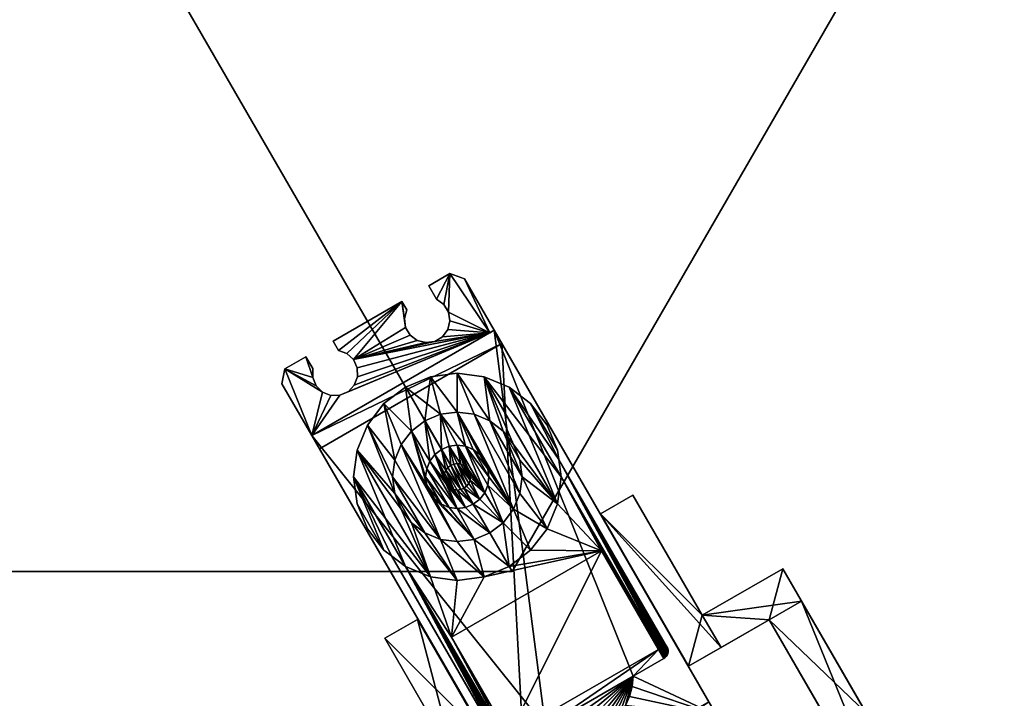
# Model space of a CAD drawing. Extents: x -0.216 to 0.216, y -0.188 to 0.188.
# Tile 52 of 81: x 0 to 0.09, y -0.09 to -0.027. Entities that reach past the tile are written whole.
import ezdxf

# ---------------------------------------------------------------- set-up
doc = ezdxf.new("R2010")
doc.units = 0

# ---------------------------------------------------------------- blocks, each defined once
blk = doc.blocks.new('hexa_link1#4')
mesh = blk.add_polyface()
corners = [(0.042965, -0.056105, 0.09683), (0.030512, -0.058562, 0.09683), (0.037945, -0.056886, 0.09683), (0.037136, -0.057005, 0.099276), (0.037944, -0.056886, 0.099276), (0.037136, -0.057005, 0.09683), (0.035276, -0.055608, 0.09683), (0.034927, -0.053235, 0.09683), (0.035165, -0.054798, 0.09683), (0.035373, -0.054008, 0.09683), (0.035373, -0.054008, 0.099276), (0.034927, -0.053235, 0.099276), (0.035165, -0.054798, 0.099276), (0.035276, -0.055608, 0.099276), (0.03569, -0.056312, 0.099276), (0.03569, -0.056312, 0.09683), (0.036344, -0.056803, 0.099276), (0.036344, -0.056803, 0.09683), (0.038645, -0.056465, 0.09683), (0.038645, -0.056465, 0.099276), (0.03913, -0.055807, 0.09683), (0.03913, -0.055807, 0.099276), (0.03877, -0.053509, 0.09683), (0.039197, -0.054205, 0.099276), (0.03877, -0.053509, 0.099276), (0.039325, -0.050696, 0.099276), (0.038107, -0.05303, 0.099276), (0.037401, -0.051807, 0.099276), (0.037401, -0.051807, 0.09683), (0.039325, -0.050696, 0.09683), (0.038107, -0.05303, 0.09683)]
mesh.append_faces([[corners[k] for k in face] for face in [(0, 1, 2), (2, 3, 4), (3, 2, 5), (6, 7, 8), (8, 7, 9), (7, 10, 9), (10, 7, 11), (11, 12, 10), (11, 13, 12), (6, 12, 13), (12, 6, 8), (9, 12, 8), (12, 9, 10), (14, 6, 13), (6, 14, 15), (16, 15, 14), (15, 16, 17), (3, 17, 16), (17, 3, 5), (4, 18, 2), (18, 4, 19), (19, 20, 18), (20, 19, 21), (22, 23, 24), (25, 26, 24), (26, 25, 27), (25, 28, 27), (28, 25, 29), (29, 30, 28), (30, 29, 22), (22, 26, 30), (26, 22, 24), (27, 30, 26), (30, 27, 28)]])
mesh = blk.add_polyface()
corners = [(0.043375, -0.055868, 0.103486), (0.04408, -0.057088, 0.070169), (0.043375, -0.055868, 0.09683), (0.043375, -0.055868, 0.072173), (0.042965, -0.056105, 0.099276), (0.043375, -0.055868, 0.099276), (0.037944, -0.056886, 0.099276), (0.038645, -0.056465, 0.099276), (0.03913, -0.055807, 0.099276), (0.039324, -0.055013, 0.099276), (0.039197, -0.054205, 0.099276), (0.039325, -0.050696, 0.099276), (0.040656, -0.051157, 0.099276), (0.040656, -0.051157, 0.09683), (0.042965, -0.056105, 0.09683), (0.039325, -0.050696, 0.09683), (0.039197, -0.054205, 0.09683), (0.039324, -0.055013, 0.09683), (0.03913, -0.055807, 0.09683), (0.038645, -0.056465, 0.09683), (0.037945, -0.056886, 0.09683), (0.03877, -0.053509, 0.09683), (0.03877, -0.053509, 0.099276), (0.037546, -0.060125, 0.103486), (0.04, -0.059802, 0.10613), (0.04, -0.059802, 0.103486), (0.042454, -0.060125, 0.10613), (0.042454, -0.060125, 0.103486), (0.04474, -0.061072, 0.10613), (0.04474, -0.061072, 0.103486), (0.04, -0.063357, 0.103486)]
mesh.append_faces([[corners[k] for k in face] for face in [(0, 1, 2), (3, 2, 1), (4, 0, 5), (6, 4, 7), (7, 4, 8), (8, 4, 9), (9, 4, 10), (10, 4, 11), (11, 4, 12), (12, 4, 5), (5, 13, 12), (13, 5, 2), (14, 13, 2), (14, 15, 13), (14, 16, 15), (14, 17, 16), (14, 18, 17), (14, 19, 18), (14, 20, 19), (8, 17, 18), (17, 8, 9), (10, 17, 9), (17, 10, 16), (10, 21, 16), (11, 22, 10), (12, 15, 11), (15, 12, 13), (21, 15, 16), (23, 24, 25), (26, 25, 24), (25, 26, 27), (28, 27, 26), (27, 28, 29), (30, 23, 25)]])
mesh = blk.add_polyface()
corners = [(0.026696, -0.065498, 0.072173), (0.04408, -0.057088, 0.070169), (0.0274, -0.066718, 0.070169), (0.026696, -0.065498, 0.09683), (0.043375, -0.055868, 0.072173), (0.029266, -0.06182, 0.099276), (0.026696, -0.065498, 0.099276), (0.042965, -0.056105, 0.099276), (0.026696, -0.065498, 0.103486), (0.029266, -0.06182, 0.09683), (0.042965, -0.056105, 0.09683), (0.028445, -0.061832, 0.09683), (0.030019, -0.061491, 0.09683), (0.030019, -0.061491, 0.099276), (0.030587, -0.060897, 0.09683), (0.030587, -0.060897, 0.099276), (0.03088, -0.06013, 0.09683), (0.03088, -0.06013, 0.099276), (0.030854, -0.059309, 0.099276), (0.030854, -0.059309, 0.09683), (0.030512, -0.058562, 0.099276), (0.030512, -0.058562, 0.09683), (0.029908, -0.058005, 0.099276), (0.029908, -0.058005, 0.09683), (0.029136, -0.057725, 0.099276), (0.029136, -0.057725, 0.09683), (0.028639, -0.056865, 0.099276), (0.034927, -0.053235, 0.09683), (0.028639, -0.056865, 0.09683), (0.034927, -0.053235, 0.099276), (0.033297, -0.062579, 0.103486), (0.03179, -0.064542, 0.10613), (0.033297, -0.062579, 0.10613), (0.035276, -0.055608, 0.099276), (0.03569, -0.056312, 0.099276), (0.03569, -0.056312, 0.09683), (0.035276, -0.055608, 0.09683)]
mesh.append_faces([[corners[k] for k in face] for face in [(0, 1, 2), (3, 4, 0), (5, 6, 7), (8, 7, 6), (3, 9, 10), (11, 5, 9), (5, 12, 9), (12, 5, 13), (13, 14, 12), (14, 13, 15), (15, 16, 14), (16, 15, 17), (18, 16, 17), (16, 18, 19), (20, 19, 18), (19, 20, 21), (22, 21, 20), (21, 22, 23), (24, 23, 22), (23, 24, 25), (26, 25, 24), (26, 27, 28), (24, 29, 26), (29, 24, 22), (29, 22, 20), (23, 27, 21), (25, 27, 23), (27, 25, 28), (30, 31, 32), (27, 26, 29), (29, 20, 33), (20, 34, 33), (35, 21, 36), (21, 27, 36)]])
mesh = blk.add_polyface()
corners = [(0.029266, -0.06182, 0.099276), (0.042965, -0.056105, 0.099276), (0.030019, -0.061491, 0.099276), (0.042965, -0.056105, 0.09683), (0.029266, -0.06182, 0.09683), (0.030019, -0.061491, 0.09683), (0.033297, -0.062579, 0.10613), (0.03581, -0.065092, 0.10613), (0.03526, -0.061072, 0.10613), (0.03526, -0.061072, 0.103486), (0.033297, -0.062579, 0.103486), (0.03581, -0.065092, 0.103486), (0.04408, -0.057088, 0.070169), (0.026696, -0.065498, 0.072173), (0.043375, -0.055868, 0.072173), (0.026696, -0.065498, 0.09683), (0.043375, -0.055868, 0.09683), (0.043375, -0.055868, 0.103486), (0.026696, -0.065498, 0.103486), (0.030587, -0.060897, 0.099276), (0.03088, -0.06013, 0.099276), (0.030854, -0.059309, 0.099276), (0.030512, -0.058562, 0.099276), (0.037944, -0.056886, 0.099276), (0.030854, -0.059309, 0.09683), (0.030512, -0.058562, 0.09683), (0.03088, -0.06013, 0.09683), (0.030587, -0.060897, 0.09683), (0.036344, -0.056803, 0.099276), (0.03569, -0.056312, 0.099276), (0.037136, -0.057005, 0.099276), (0.037945, -0.056886, 0.09683), (0.037136, -0.057005, 0.09683), (0.036344, -0.056803, 0.09683), (0.03569, -0.056312, 0.09683), (0.037546, -0.060125, 0.10613), (0.038467, -0.063559, 0.10613), (0.04, -0.063357, 0.10613), (0.037038, -0.064151, 0.10613), (0.037546, -0.060125, 0.103486), (0.04, -0.059802, 0.10613), (0.038467, -0.063559, 0.103486), (0.04, -0.063357, 0.103486), (0.037038, -0.064151, 0.103486)]
mesh.append_faces([[corners[k] for k in face] for face in [(0, 1, 2), (3, 4, 5), (6, 7, 8), (6, 9, 10), (9, 6, 8), (11, 10, 9), (12, 13, 14), (14, 15, 16), (17, 1, 18), (16, 15, 3), (2, 1, 19), (19, 1, 20), (20, 1, 21), (21, 1, 22), (22, 1, 23), (3, 24, 25), (3, 26, 24), (3, 27, 26), (3, 5, 27), (22, 28, 29), (22, 30, 28), (22, 23, 30), (31, 25, 32), (32, 25, 33), (33, 25, 34), (35, 36, 37), (8, 36, 35), (8, 38, 36), (35, 9, 8), (9, 35, 39), (40, 39, 35), (41, 39, 42), (43, 39, 41), (43, 9, 39)]])
mesh = blk.add_polyface()
corners = [(0.048056, -0.092151, 0.103486), (0.043375, -0.055868, 0.103486), (0.026696, -0.065498, 0.103486), (0.041534, -0.075005, 0.108269), (0.039251, -0.072079, 0.108269), (0.04, -0.072177, 0.108269), (0.038552, -0.071789, 0.108269), (0.037953, -0.071329, 0.108269), (0.041448, -0.071789, 0.111836), (0.040749, -0.072079, 0.108269), (0.040749, -0.072079, 0.111836), (0.04, -0.072177, 0.111836), (0.039251, -0.072079, 0.111836), (0.040313, -0.07045, 0.111836), (0.040605, -0.070329, 0.111836), (0.04, -0.070491, 0.111836), (0.039687, -0.07045, 0.111836), (0.039395, -0.070329, 0.111836), (0.039145, -0.070137, 0.111836), (0.038953, -0.069887, 0.111836), (0.038953, -0.069887, 0.108269), (0.039145, -0.070137, 0.108269), (0.040313, -0.07045, 0.108269), (0.040605, -0.070329, 0.108269), (0.04, -0.070491, 0.108269), (0.039687, -0.07045, 0.108269), (0.039395, -0.070329, 0.108269), (0.038791, -0.069282, 0.108269), (0.042047, -0.071329, 0.111836), (0.040855, -0.070137, 0.111836), (0.040855, -0.070137, 0.108269), (0.041047, -0.069887, 0.111836)]
mesh.append_faces([[corners[k] for k in face] for face in [(0, 1, 2), (3, 4, 5), (3, 6, 4), (3, 7, 6), (8, 9, 10), (9, 11, 10), (11, 9, 5), (5, 12, 11), (12, 5, 4), (8, 13, 14), (8, 15, 13), (10, 15, 8), (10, 16, 15), (10, 17, 16), (10, 18, 17), (11, 18, 10), (18, 11, 19), (18, 20, 21), (14, 22, 23), (22, 14, 13), (13, 24, 22), (24, 13, 15), (15, 25, 24), (25, 15, 16), (17, 25, 16), (25, 17, 26), (18, 26, 17), (26, 18, 21), (26, 27, 25), (28, 14, 29), (30, 31, 29), (29, 23, 30), (23, 29, 14)]])
mesh = blk.add_polyface()
corners = [(0.04474, -0.077492, 0.103486), (0.041534, -0.075005, 0.103486), (0.042963, -0.074413, 0.103486), (0.042454, -0.078439, 0.103486), (0.04, -0.075207, 0.103486), (0.04, -0.078762, 0.103486), (0.038467, -0.075005, 0.103486), (0.038467, -0.075005, 0.10613), (0.04, -0.078762, 0.10613), (0.042454, -0.078439, 0.10613), (0.04, -0.075207, 0.10613), (0.041534, -0.075005, 0.10613), (0.04474, -0.077492, 0.10613), (0.042963, -0.074413, 0.10613), (0.041534, -0.075005, 0.108269), (0.042963, -0.074413, 0.108269), (0.04, -0.075207, 0.108269), (0.04, -0.072177, 0.108269), (0.046703, -0.075985, 0.103486), (0.045131, -0.072245, 0.103486), (0.04821, -0.074022, 0.103486), (0.04419, -0.073472, 0.103486), (0.04821, -0.074022, 0.10613), (0.053194, -0.076036, 0.10613), (0.049157, -0.071736, 0.10613), (0.046703, -0.075985, 0.10613), (0.04419, -0.073472, 0.10613), (0.045131, -0.072245, 0.10613), (0.039484, -0.083951, 0.10613), (0.043375, -0.055868, 0.103486), (0.048056, -0.092151, 0.103486), (0.056068, -0.087526, 0.103486)]
mesh.append_faces([[corners[k] for k in face] for face in [(0, 1, 2), (3, 1, 0), (3, 4, 1), (5, 6, 3), (7, 8, 9), (7, 9, 10), (10, 9, 11), (11, 9, 12), (11, 12, 13), (2, 11, 13), (11, 2, 1), (1, 10, 11), (10, 1, 4), (13, 14, 15), (14, 13, 11), (11, 16, 14), (16, 11, 10), (14, 17, 15), (18, 19, 20), (18, 21, 19), (0, 21, 18), (0, 2, 21), (22, 23, 24), (25, 23, 22), (12, 23, 25), (9, 23, 12), (13, 12, 26), (26, 12, 25), (26, 25, 27), (27, 25, 22), (13, 21, 2), (15, 26, 13), (9, 28, 23), (29, 30, 31)]])
mesh = blk.add_polyface()
corners = [(0.043375, -0.055868, 0.103486), (0.062991, -0.089844, 0.070169), (0.04408, -0.057088, 0.070169), (0.04927, -0.067688, 0.103486), (0.049157, -0.066828, 0.10613), (0.04927, -0.067688, 0.10613), (0.049157, -0.066829, 0.103486), (0.046703, -0.062579, 0.103486), (0.04948, -0.069282, 0.103486), (0.04474, -0.061072, 0.103486), (0.049157, -0.071736, 0.103486), (0.045131, -0.06632, 0.103486), (0.042454, -0.060125, 0.103486), (0.042454, -0.060125, 0.10613), (0.045131, -0.066319, 0.10613), (0.049157, -0.071736, 0.10613), (0.04821, -0.064542, 0.103486), (0.04821, -0.064542, 0.10613), (0.046703, -0.062579, 0.10613), (0.04474, -0.061072, 0.10613), (0.04948, -0.069282, 0.10613), (0.042963, -0.064151, 0.10613), (0.04419, -0.065092, 0.103486), (0.04419, -0.065092, 0.10613), (0.045723, -0.067749, 0.103486), (0.045723, -0.067748, 0.10613), (0.042963, -0.064151, 0.108269), (0.04419, -0.065092, 0.108269), (0.045131, -0.066319, 0.108269), (0.045723, -0.067749, 0.108269), (0.045131, -0.072245, 0.108269), (0.042507, -0.067834, 0.108269), (0.04, -0.063357, 0.108269), (0.042047, -0.067235, 0.111836), (0.042047, -0.067235, 0.108269), (0.042507, -0.067834, 0.111836), (0.042797, -0.068533, 0.108269), (0.042797, -0.068533, 0.111836), (0.041534, -0.063559, 0.108269), (0.045723, -0.070816, 0.108269), (0.045925, -0.069282, 0.108269)]
mesh.append_faces([[corners[k] for k in face] for face in [(0, 1, 2), (3, 4, 5), (4, 3, 6), (3, 7, 6), (8, 9, 3), (10, 9, 8), (10, 11, 12), (13, 14, 15), (4, 16, 17), (16, 4, 6), (18, 5, 4), (19, 20, 5), (13, 15, 20), (21, 22, 23), (11, 23, 22), (23, 11, 14), (24, 14, 11), (14, 24, 25), (26, 23, 27), (14, 27, 23), (27, 14, 28), (25, 28, 14), (28, 25, 29), (30, 31, 32), (31, 33, 34), (33, 31, 35), (36, 35, 31), (37, 33, 35), (30, 32, 38), (39, 38, 26), (39, 26, 40), (40, 26, 27), (40, 27, 29), (29, 27, 28)]])
mesh = blk.add_polyface()
corners = [(0.043375, -0.055868, 0.103486), (0.063695, -0.091063, 0.072173), (0.062991, -0.089844, 0.070169), (0.063695, -0.091063, 0.09683), (0.046311, -0.099474, 0.070169), (0.04408, -0.057088, 0.070169), (0.056068, -0.087526, 0.103486), (0.058872, -0.085907, 0.10613), (0.056068, -0.087526, 0.10613), (0.058872, -0.085907, 0.103486), (0.04927, -0.067688, 0.103486), (0.059162, -0.084822, 0.10613), (0.059162, -0.084822, 0.103486), (0.058402, -0.085057, 0.10613), (0.048056, -0.092151, 0.10613), (0.063695, -0.091063, 0.103486), (0.055754, -0.089358, 0.10613), (0.055991, -0.088455, 0.103486), (0.055991, -0.088455, 0.10613), (0.055362, -0.090205, 0.10613), (0.063695, -0.091063, 0.099276), (0.04948, -0.069282, 0.10613), (0.058958, -0.085849, 0.10613), (0.053194, -0.076036, 0.10613), (0.059036, -0.08578, 0.10613), (0.04927, -0.067688, 0.10613), (0.059105, -0.085702, 0.10613), (0.059162, -0.085616, 0.10613), (0.059208, -0.085523, 0.10613), (0.059242, -0.085425, 0.10613), (0.059262, -0.085323, 0.10613), (0.059269, -0.085219, 0.10613), (0.059262, -0.085116, 0.10613), (0.059242, -0.085014, 0.10613), (0.059208, -0.084915, 0.10613), (0.044692, -0.092972, 0.10613), (0.053097, -0.072667, 0.10613), (0.062397, -0.08194, 0.10613), (0.056057, -0.070958, 0.10613), (0.062397, -0.08194, 0.070169), (0.053097, -0.072667, 0.070169), (0.056057, -0.070958, 0.070169), (0.061146, -0.08661, 0.070169)]
mesh.append_faces([[corners[k] for k in face] for face in [(0, 1, 2), (0, 3, 1), (4, 5, 2), (6, 7, 8), (7, 6, 9), (10, 11, 12), (13, 14, 8), (6, 15, 0), (16, 17, 18), (6, 18, 17), (18, 6, 8), (8, 16, 18), (8, 19, 16), (0, 20, 3), (20, 0, 15), (13, 8, 7), (21, 13, 22), (21, 23, 13), (21, 24, 25), (21, 22, 24), (25, 24, 26), (25, 26, 27), (25, 27, 28), (25, 28, 29), (25, 29, 30), (25, 30, 31), (25, 31, 32), (25, 32, 33), (25, 33, 34), (25, 34, 11), (23, 35, 13), (36, 37, 38), (39, 40, 41), (42, 36, 40)]])
mesh = blk.add_polyface()
corners = [(0.023976, -0.060787, 0.09683), (0.026696, -0.065498, 0.099276), (0.023976, -0.060787, 0.099276), (0.024241, -0.059404, 0.099276), (0.027683, -0.061525, 0.099276), (0.028445, -0.061832, 0.099276), (0.029266, -0.06182, 0.099276), (0.026696, -0.065498, 0.09683), (0.028445, -0.061832, 0.09683), (0.029266, -0.06182, 0.09683), (0.027683, -0.061525, 0.09683), (0.024241, -0.059404, 0.09683), (0.026166, -0.058293, 0.09683), (0.026166, -0.058293, 0.099276), (0.026783, -0.060189, 0.099276), (0.027099, -0.060948, 0.099276), (0.027099, -0.060948, 0.09683), (0.029136, -0.057725, 0.09683), (0.028639, -0.056865, 0.099276), (0.028639, -0.056865, 0.09683), (0.026783, -0.060189, 0.09683), (0.026786, -0.059368, 0.09683), (0.026786, -0.059368, 0.099276)]
mesh.append_faces([[corners[k] for k in face] for face in [(0, 1, 2), (1, 3, 2), (3, 1, 4), (4, 1, 5), (5, 1, 6), (7, 8, 9), (7, 10, 8), (7, 11, 10), (11, 7, 0), (0, 3, 11), (3, 0, 2), (3, 12, 11), (12, 3, 13), (3, 14, 13), (14, 3, 15), (3, 4, 15), (4, 16, 15), (16, 4, 10), (5, 10, 4), (10, 5, 8), (6, 8, 5), (17, 18, 19), (10, 11, 16), (11, 20, 16), (20, 11, 12), (20, 12, 21), (12, 22, 21), (22, 12, 13), (13, 14, 22), (14, 21, 22), (21, 14, 20), (15, 20, 14), (20, 15, 16)]])
mesh = blk.add_polyface()
corners = [(0.046311, -0.099474, 0.070169), (0.026696, -0.065498, 0.103486), (0.0274, -0.066718, 0.070169), (0.04408, -0.057088, 0.070169), (0.030843, -0.071736, 0.103486), (0.033297, -0.075985, 0.103486), (0.03179, -0.074022, 0.103486), (0.03179, -0.074022, 0.10613), (0.033297, -0.075985, 0.10613), (0.033985, -0.076513, 0.103486), (0.033985, -0.076513, 0.10613), (0.042454, -0.078439, 0.103486), (0.038467, -0.075005, 0.103486), (0.04, -0.075207, 0.103486), (0.04, -0.078762, 0.103486), (0.037038, -0.074413, 0.103486), (0.03581, -0.073472, 0.103486), (0.037547, -0.078439, 0.103486), (0.034869, -0.072245, 0.103486), (0.03526, -0.077492, 0.103486), (0.030843, -0.066828, 0.103486), (0.03052, -0.069282, 0.103486), (0.03052, -0.069282, 0.10613), (0.03526, -0.077492, 0.10613), (0.037547, -0.078439, 0.10613), (0.030843, -0.071736, 0.10613), (0.03581, -0.073472, 0.10613), (0.04, -0.078762, 0.10613), (0.034869, -0.072245, 0.10613), (0.037038, -0.074413, 0.10613), (0.038467, -0.075005, 0.10613), (0.04, -0.075207, 0.10613), (0.038467, -0.075005, 0.108269), (0.037038, -0.074413, 0.108269), (0.04, -0.075207, 0.108269), (0.037953, -0.071329, 0.108269), (0.041534, -0.075005, 0.108269)]
mesh.append_faces([[corners[k] for k in face] for face in [(0, 1, 2), (3, 0, 2), (4, 5, 6), (5, 7, 6), (7, 5, 8), (9, 8, 5), (8, 9, 10), (11, 12, 13), (14, 15, 12), (14, 16, 15), (17, 16, 14), (16, 17, 18), (19, 20, 17), (9, 21, 19), (5, 21, 9), (22, 23, 24), (22, 10, 23), (22, 8, 10), (8, 25, 7), (26, 24, 27), (28, 24, 26), (15, 26, 29), (26, 27, 29), (29, 27, 30), (12, 31, 13), (31, 12, 30), (15, 30, 12), (30, 15, 29), (29, 32, 30), (32, 29, 33), (26, 33, 29), (30, 34, 31), (34, 30, 32), (34, 35, 36)]])
mesh = blk.add_polyface()
corners = [(0.04927, -0.067688, 0.103486), (0.04474, -0.061072, 0.103486), (0.046703, -0.062579, 0.103486), (0.049157, -0.071736, 0.103486), (0.042454, -0.060125, 0.103486), (0.042454, -0.060125, 0.10613), (0.04419, -0.065092, 0.10613), (0.045131, -0.066319, 0.10613), (0.042963, -0.064151, 0.10613), (0.04, -0.059802, 0.10613), (0.041534, -0.063559, 0.10613), (0.04, -0.063357, 0.10613), (0.037546, -0.060125, 0.10613), (0.046703, -0.062579, 0.10613), (0.04474, -0.061072, 0.10613), (0.04821, -0.064542, 0.10613), (0.04821, -0.064542, 0.103486), (0.049157, -0.066829, 0.103486), (0.049157, -0.066828, 0.10613), (0.04927, -0.067688, 0.10613), (0.04948, -0.069282, 0.10613), (0.042963, -0.064151, 0.103486), (0.04, -0.059802, 0.103486), (0.041534, -0.063559, 0.103486), (0.04, -0.063357, 0.103486), (0.038467, -0.063559, 0.10613), (0.04419, -0.065092, 0.103486), (0.038467, -0.063559, 0.108269), (0.04, -0.063357, 0.108269), (0.041534, -0.063559, 0.108269), (0.042963, -0.064151, 0.108269), (0.040749, -0.066485, 0.108269), (0.045131, -0.06632, 0.103486)]
mesh.append_faces([[corners[k] for k in face] for face in [(0, 1, 2), (3, 4, 1), (5, 6, 7), (5, 8, 6), (9, 8, 5), (9, 10, 8), (9, 11, 10), (12, 11, 9), (13, 1, 14), (1, 13, 2), (15, 2, 13), (2, 15, 16), (17, 2, 16), (13, 18, 15), (14, 19, 13), (5, 20, 14), (21, 22, 4), (23, 22, 21), (24, 22, 23), (25, 24, 11), (24, 10, 11), (10, 24, 23), (21, 10, 23), (10, 21, 8), (26, 8, 21), (27, 11, 28), (11, 29, 28), (29, 11, 10), (8, 29, 10), (29, 8, 30), (6, 30, 8), (31, 27, 28), (26, 4, 32), (21, 4, 26)]])
mesh = blk.add_polyface()
corners = [(0.0274, -0.066718, 0.070169), (0.026696, -0.065498, 0.103486), (0.026696, -0.065498, 0.09683), (0.026696, -0.065498, 0.072173), (0.033297, -0.075985, 0.103486), (0.030843, -0.071736, 0.103486), (0.03052, -0.069282, 0.103486), (0.03052, -0.069282, 0.10613), (0.030843, -0.071736, 0.10613), (0.03179, -0.074022, 0.103486), (0.03179, -0.074022, 0.10613), (0.03526, -0.077492, 0.103486), (0.030843, -0.066828, 0.103486), (0.030843, -0.066828, 0.10613), (0.037547, -0.078439, 0.10613), (0.033297, -0.075985, 0.10613), (0.026696, -0.065498, 0.099276), (0.023976, -0.060787, 0.09683), (0.034277, -0.070816, 0.10613), (0.034869, -0.072245, 0.10613), (0.03179, -0.064542, 0.10613), (0.034075, -0.069282, 0.10613), (0.034075, -0.069282, 0.103486), (0.034277, -0.070816, 0.103486), (0.033297, -0.062579, 0.10613), (0.034277, -0.067749, 0.10613), (0.034869, -0.06632, 0.10613), (0.03179, -0.064542, 0.103486), (0.034277, -0.067749, 0.103486), (0.034869, -0.072245, 0.103486), (0.033297, -0.062579, 0.103486), (0.034869, -0.06632, 0.103486), (0.034277, -0.070816, 0.108269), (0.034075, -0.069282, 0.108269)]
mesh.append_faces([[corners[k] for k in face] for face in [(0, 1, 2), (0, 2, 3), (4, 5, 6), (5, 7, 6), (7, 5, 8), (9, 8, 5), (8, 9, 10), (11, 6, 12), (6, 13, 12), (13, 6, 7), (7, 14, 13), (8, 15, 7), (2, 16, 17), (18, 13, 19), (13, 18, 20), (20, 18, 21), (18, 22, 21), (22, 18, 23), (24, 25, 26), (20, 25, 24), (20, 21, 25), (22, 25, 21), (22, 27, 28), (23, 27, 22), (23, 12, 27), (29, 12, 23), (12, 20, 27), (20, 12, 13), (20, 30, 27), (28, 30, 31), (28, 27, 30), (32, 21, 33), (25, 33, 21)]])
mesh = blk.add_polyface()
corners = [(0.037547, -0.078439, 0.103486), (0.030843, -0.066828, 0.103486), (0.034869, -0.072245, 0.103486), (0.030843, -0.066828, 0.10613), (0.037547, -0.078439, 0.10613), (0.034869, -0.072245, 0.10613), (0.034277, -0.070816, 0.103486), (0.034277, -0.070816, 0.10613), (0.03581, -0.073472, 0.10613), (0.03581, -0.073472, 0.103486), (0.037038, -0.074413, 0.103486), (0.03526, -0.061072, 0.10613), (0.03581, -0.065092, 0.10613), (0.037038, -0.064151, 0.10613), (0.033297, -0.062579, 0.10613), (0.034869, -0.06632, 0.10613), (0.034277, -0.067749, 0.10613), (0.034075, -0.069282, 0.103486), (0.034277, -0.067749, 0.103486), (0.03581, -0.065092, 0.103486), (0.03526, -0.061072, 0.103486), (0.037038, -0.064151, 0.103486), (0.034869, -0.06632, 0.103486), (0.033297, -0.062579, 0.103486), (0.037038, -0.074413, 0.108269), (0.03581, -0.073472, 0.108269), (0.034869, -0.072245, 0.108269), (0.034277, -0.070816, 0.108269), (0.034075, -0.069282, 0.10613), (0.034075, -0.069282, 0.108269), (0.034277, -0.067749, 0.108269), (0.034869, -0.06632, 0.108269), (0.03581, -0.065092, 0.108269), (0.038467, -0.075005, 0.108269), (0.037203, -0.070031, 0.108269)]
mesh.append_faces([[corners[k] for k in face] for face in [(0, 1, 2), (3, 4, 5), (5, 6, 7), (6, 5, 2), (8, 2, 5), (2, 8, 9), (8, 10, 9), (11, 12, 13), (14, 15, 12), (16, 17, 18), (19, 20, 21), (22, 23, 19), (22, 16, 18), (16, 22, 15), (22, 12, 15), (12, 22, 19), (21, 12, 19), (24, 8, 25), (5, 25, 8), (25, 5, 26), (7, 26, 5), (26, 7, 27), (28, 27, 7), (29, 16, 30), (16, 31, 30), (31, 16, 15), (15, 32, 31), (32, 15, 12), (33, 30, 31), (33, 29, 30), (24, 27, 29), (25, 27, 24), (27, 25, 26), (34, 31, 32)]])
mesh = blk.add_polyface()
corners = [(0.03581, -0.065092, 0.10613), (0.037038, -0.064151, 0.103486), (0.037038, -0.064151, 0.10613), (0.03581, -0.065092, 0.108269), (0.037037, -0.064151, 0.108269), (0.037203, -0.070031, 0.108269), (0.037105, -0.069282, 0.108269), (0.037203, -0.068533, 0.108269), (0.037493, -0.067834, 0.108269), (0.037953, -0.067235, 0.108269), (0.038552, -0.066775, 0.108269), (0.037105, -0.069282, 0.111836), (0.037203, -0.068533, 0.111836), (0.037493, -0.067834, 0.111836), (0.037953, -0.067235, 0.111836), (0.038552, -0.066775, 0.111836), (0.038832, -0.069595, 0.111836), (0.038791, -0.069282, 0.111836), (0.038832, -0.068969, 0.111836), (0.038953, -0.068677, 0.111836), (0.039145, -0.068427, 0.111836), (0.038953, -0.068677, 0.108269), (0.038832, -0.068969, 0.108269), (0.039145, -0.068427, 0.108269), (0.038467, -0.063559, 0.10613), (0.038467, -0.063559, 0.103486), (0.04, -0.063357, 0.103486), (0.038467, -0.063559, 0.108269), (0.04, -0.063357, 0.10613), (0.039251, -0.066485, 0.108269), (0.039251, -0.066485, 0.111836)]
mesh.append_faces([[corners[k] for k in face] for face in [(0, 1, 2), (2, 3, 0), (3, 2, 4), (5, 3, 6), (6, 3, 7), (7, 3, 8), (8, 3, 4), (8, 4, 9), (9, 4, 10), (11, 7, 12), (7, 13, 12), (13, 7, 8), (8, 14, 13), (14, 8, 9), (10, 14, 9), (14, 10, 15), (16, 13, 14), (16, 14, 17), (17, 14, 18), (18, 14, 19), (19, 14, 15), (19, 15, 20), (18, 21, 22), (21, 18, 19), (19, 23, 21), (1, 24, 2), (24, 1, 25), (26, 24, 25), (2, 27, 4), (27, 2, 24), (28, 27, 24), (10, 4, 27), (10, 27, 29), (10, 30, 15)]])
mesh = blk.add_polyface()
corners = [(0.039145, -0.068427, 0.111836), (0.038552, -0.066775, 0.111836), (0.039395, -0.068235, 0.111836), (0.039251, -0.066485, 0.108269), (0.038467, -0.063559, 0.108269), (0.04, -0.066387, 0.108269), (0.040749, -0.066485, 0.108269), (0.04, -0.063357, 0.108269), (0.041448, -0.066775, 0.108269), (0.042047, -0.067235, 0.108269), (0.042507, -0.067834, 0.108269), (0.039251, -0.066485, 0.111836), (0.038552, -0.066775, 0.108269), (0.04, -0.066387, 0.111836), (0.040749, -0.066485, 0.111836), (0.041448, -0.066775, 0.111836), (0.042047, -0.067235, 0.111836), (0.039687, -0.068114, 0.111836), (0.04, -0.068073, 0.111836), (0.040313, -0.068114, 0.111836), (0.040605, -0.068235, 0.111836), (0.040855, -0.068427, 0.111836), (0.041047, -0.068677, 0.111836), (0.039687, -0.068114, 0.108269), (0.04, -0.068073, 0.108269), (0.040313, -0.068114, 0.108269), (0.040605, -0.068235, 0.108269), (0.042508, -0.07073, 0.111836), (0.042895, -0.069282, 0.111836), (0.042797, -0.068533, 0.111836)]
mesh.append_faces([[corners[k] for k in face] for face in [(0, 1, 2), (3, 4, 5), (5, 4, 6), (6, 7, 8), (8, 7, 9), (9, 7, 10), (11, 12, 3), (5, 11, 3), (11, 5, 13), (5, 14, 13), (14, 5, 6), (8, 14, 6), (14, 8, 15), (9, 15, 8), (15, 9, 16), (2, 1, 11), (2, 11, 17), (17, 11, 18), (18, 11, 19), (19, 11, 13), (19, 13, 20), (20, 13, 21), (21, 13, 22), (23, 2, 17), (18, 23, 17), (23, 18, 24), (19, 24, 18), (24, 19, 25), (20, 25, 19), (25, 20, 26), (27, 13, 14), (28, 14, 15), (29, 15, 16)]])
mesh = blk.add_polyface()
corners = [(0.059162, -0.084822, 0.10613), (0.04927, -0.067688, 0.103486), (0.04927, -0.067688, 0.10613), (0.049157, -0.071736, 0.103486), (0.045723, -0.067749, 0.103486), (0.045131, -0.06632, 0.103486), (0.045925, -0.069282, 0.103486), (0.04821, -0.074022, 0.103486), (0.045723, -0.070816, 0.103486), (0.045131, -0.072245, 0.103486), (0.049157, -0.071736, 0.10613), (0.053194, -0.076036, 0.10613), (0.04948, -0.069282, 0.10613), (0.045131, -0.072245, 0.10613), (0.04821, -0.074022, 0.10613), (0.045723, -0.070816, 0.10613), (0.045925, -0.069282, 0.10613), (0.045723, -0.067748, 0.10613), (0.045131, -0.066319, 0.10613), (0.04419, -0.073472, 0.103486), (0.04419, -0.073472, 0.10613), (0.042963, -0.074413, 0.10613), (0.045925, -0.069282, 0.108269), (0.045723, -0.067749, 0.108269), (0.045723, -0.070816, 0.108269), (0.045131, -0.072245, 0.108269), (0.04419, -0.073472, 0.108269), (0.042963, -0.074413, 0.108269), (0.042797, -0.070031, 0.108269), (0.041534, -0.063559, 0.108269), (0.053097, -0.072667, 0.070169), (0.056057, -0.070958, 0.10613), (0.056057, -0.070958, 0.070169), (0.053097, -0.072667, 0.10613)]
mesh.append_faces([[corners[k] for k in face] for face in [(0, 1, 2), (3, 4, 5), (3, 6, 4), (7, 6, 3), (7, 8, 6), (7, 9, 8), (10, 11, 12), (13, 14, 15), (15, 14, 16), (16, 14, 10), (16, 10, 17), (17, 10, 18), (6, 17, 4), (17, 6, 16), (8, 16, 6), (16, 8, 15), (8, 13, 15), (13, 8, 9), (19, 13, 9), (13, 19, 20), (19, 21, 20), (17, 22, 23), (22, 17, 16), (15, 22, 16), (22, 15, 24), (15, 25, 24), (25, 15, 13), (20, 25, 13), (25, 20, 26), (20, 27, 26), (26, 28, 25), (25, 29, 24), (30, 31, 32), (31, 30, 33)]])
mesh = blk.add_polyface()
corners = [(0.043877, -0.093647, 0.103486), (0.033985, -0.076513, 0.10613), (0.033985, -0.076513, 0.103486), (0.043935, -0.093733, 0.10613), (0.03526, -0.077492, 0.10613), (0.04, -0.078762, 0.10613), (0.039484, -0.083951, 0.10613), (0.042454, -0.078439, 0.10613), (0.037547, -0.078439, 0.10613), (0.047016, -0.100693, 0.09683), (0.026696, -0.065498, 0.103486), (0.047016, -0.100693, 0.072173), (0.046311, -0.099474, 0.070169), (0.043877, -0.093647, 0.10613), (0.044003, -0.093812, 0.10613), (0.044081, -0.09388, 0.10613), (0.044168, -0.093938, 0.10613), (0.044261, -0.093984, 0.10613), (0.044359, -0.094017, 0.10613), (0.044461, -0.094037, 0.10613), (0.044565, -0.094044, 0.10613), (0.044668, -0.094037, 0.10613), (0.04477, -0.094017, 0.10613), (0.044868, -0.093984, 0.10613), (0.047016, -0.100693, 0.103486), (0.048056, -0.092151, 0.103486), (0.047016, -0.100694, 0.099276), (0.042688, -0.093319, 0.10613), (0.033388, -0.084046, 0.10613), (0.039728, -0.095028, 0.10613), (0.036348, -0.082337, 0.10613), (0.036348, -0.082337, 0.070169), (0.044398, -0.09628, 0.070169), (0.039728, -0.095028, 0.070169), (0.033388, -0.084046, 0.070169)]
mesh.append_faces([[corners[k] for k in face] for face in [(0, 1, 2), (1, 3, 4), (5, 6, 7), (8, 6, 5), (4, 6, 8), (9, 10, 11), (11, 10, 12), (1, 0, 13), (3, 1, 13), (4, 3, 14), (4, 14, 15), (4, 15, 16), (4, 16, 17), (4, 17, 18), (4, 18, 19), (4, 19, 20), (4, 20, 21), (4, 21, 22), (4, 22, 23), (4, 23, 6), (24, 25, 10), (26, 10, 9), (10, 26, 24), (27, 28, 29), (28, 27, 30), (27, 31, 30), (27, 32, 31), (32, 33, 31), (31, 33, 34), (33, 28, 34), (28, 33, 29), (30, 34, 28), (34, 30, 31)]])
mesh = blk.add_polyface()
corners = [(0.038467, -0.075005, 0.108269), (0.034869, -0.06632, 0.108269), (0.04, -0.075207, 0.108269), (0.037038, -0.074413, 0.108269), (0.034075, -0.069282, 0.108269), (0.037493, -0.07073, 0.108269), (0.037203, -0.070031, 0.108269), (0.037953, -0.071329, 0.108269), (0.037493, -0.07073, 0.111836), (0.037953, -0.071329, 0.111836), (0.037203, -0.070031, 0.111836), (0.038552, -0.071789, 0.111836), (0.037105, -0.069282, 0.111836), (0.037105, -0.069282, 0.108269), (0.037203, -0.068533, 0.108269), (0.038552, -0.071789, 0.108269), (0.039251, -0.072079, 0.111836), (0.039251, -0.072079, 0.108269), (0.037203, -0.068533, 0.111836), (0.04, -0.072177, 0.111836), (0.037493, -0.067834, 0.111836), (0.038953, -0.069887, 0.111836), (0.038832, -0.069595, 0.111836), (0.038953, -0.069887, 0.108269), (0.039145, -0.070137, 0.111836), (0.038832, -0.069595, 0.108269), (0.039145, -0.070137, 0.108269), (0.038791, -0.069282, 0.108269), (0.038791, -0.069282, 0.111836), (0.038832, -0.068969, 0.111836), (0.038832, -0.068969, 0.108269)]
mesh.append_faces([[corners[k] for k in face] for face in [(0, 1, 2), (3, 4, 0), (2, 1, 5), (5, 1, 6), (7, 2, 5), (8, 7, 5), (7, 8, 9), (10, 9, 8), (9, 10, 11), (11, 10, 12), (6, 12, 10), (12, 6, 13), (14, 12, 13), (15, 16, 17), (16, 15, 11), (7, 11, 15), (11, 7, 9), (11, 12, 16), (16, 12, 18), (16, 18, 19), (19, 18, 20), (19, 20, 21), (21, 20, 22), (23, 24, 21), (25, 26, 23), (26, 25, 27), (22, 27, 25), (27, 22, 28), (29, 27, 28), (27, 29, 30), (23, 22, 25), (22, 23, 21), (8, 6, 10), (6, 8, 5)]])
mesh = blk.add_polyface()
corners = [(0.042963, -0.074413, 0.108269), (0.040749, -0.072079, 0.108269), (0.041448, -0.071789, 0.108269), (0.04, -0.072177, 0.108269), (0.041448, -0.071789, 0.111836), (0.045131, -0.072245, 0.108269), (0.042797, -0.068533, 0.108269), (0.042507, -0.067834, 0.108269), (0.042895, -0.069282, 0.108269), (0.042797, -0.070031, 0.108269), (0.04419, -0.073472, 0.108269), (0.042507, -0.07073, 0.108269), (0.042047, -0.071329, 0.108269), (0.042507, -0.067834, 0.111836), (0.042797, -0.068533, 0.111836), (0.042895, -0.069282, 0.111836), (0.042797, -0.070031, 0.111836), (0.042508, -0.07073, 0.111836), (0.042047, -0.071329, 0.111836), (0.041047, -0.068677, 0.111836), (0.04, -0.066387, 0.111836), (0.041168, -0.068969, 0.111836), (0.041209, -0.069282, 0.111836), (0.041168, -0.069595, 0.111836), (0.041047, -0.069887, 0.111836), (0.040855, -0.070137, 0.111836), (0.040605, -0.070329, 0.111836), (0.041168, -0.068969, 0.108269), (0.041209, -0.069282, 0.108269), (0.040749, -0.066485, 0.111836), (0.041448, -0.066775, 0.111836)]
mesh.append_faces([[corners[k] for k in face] for face in [(0, 1, 2), (0, 3, 1), (1, 4, 2), (5, 6, 7), (5, 8, 6), (5, 9, 8), (10, 11, 9), (10, 12, 11), (10, 2, 12), (0, 2, 10), (13, 6, 14), (8, 14, 6), (14, 8, 15), (9, 15, 8), (15, 9, 16), (11, 16, 9), (16, 11, 17), (11, 18, 17), (18, 11, 12), (12, 4, 18), (4, 12, 2), (17, 19, 20), (17, 21, 19), (17, 22, 21), (17, 23, 22), (18, 23, 17), (18, 24, 23), (18, 25, 24), (4, 26, 18), (27, 22, 28), (23, 28, 22), (17, 29, 16), (16, 29, 15), (15, 30, 14)]])
mesh = blk.add_polyface()
corners = [(0.039145, -0.068427, 0.108269), (0.038953, -0.068677, 0.111836), (0.039145, -0.068427, 0.111836), (0.039395, -0.068235, 0.111836), (0.039395, -0.068235, 0.108269), (0.039145, -0.070137, 0.108269), (0.038791, -0.069282, 0.108269), (0.039395, -0.070329, 0.108269), (0.039687, -0.07045, 0.108269), (0.038832, -0.068969, 0.108269), (0.038953, -0.068677, 0.108269), (0.04, -0.070491, 0.108269), (0.040313, -0.07045, 0.108269), (0.040605, -0.070329, 0.108269), (0.039687, -0.068114, 0.108269), (0.040605, -0.068235, 0.111836), (0.040855, -0.068427, 0.108269), (0.040605, -0.068235, 0.108269), (0.040855, -0.068427, 0.111836), (0.041047, -0.068677, 0.108269), (0.041047, -0.068677, 0.111836), (0.041168, -0.068969, 0.108269), (0.041168, -0.068969, 0.111836), (0.041209, -0.069282, 0.111836), (0.041209, -0.069282, 0.108269), (0.041168, -0.069595, 0.111836), (0.041168, -0.069595, 0.108269), (0.041047, -0.069887, 0.111836), (0.041047, -0.069887, 0.108269), (0.040855, -0.070137, 0.108269), (0.04, -0.068073, 0.108269), (0.040313, -0.068114, 0.108269)]
mesh.append_faces([[corners[k] for k in face] for face in [(0, 1, 2), (3, 0, 2), (0, 3, 4), (5, 6, 7), (8, 6, 9), (8, 9, 10), (8, 10, 11), (11, 10, 12), (12, 10, 0), (12, 0, 4), (12, 4, 13), (3, 14, 4), (15, 16, 17), (16, 15, 18), (18, 19, 16), (19, 18, 20), (20, 21, 19), (21, 20, 22), (23, 21, 22), (24, 25, 26), (27, 26, 25), (26, 27, 28), (27, 29, 28), (13, 4, 14), (13, 14, 29), (29, 14, 30), (29, 30, 28), (28, 30, 26), (26, 30, 31), (26, 31, 17), (26, 17, 24), (24, 17, 21), (21, 17, 16), (21, 16, 19)]])
mesh = blk.add_polyface()
corners = [(0.058872, -0.085907, 0.103486), (0.058958, -0.085849, 0.10613), (0.058872, -0.085907, 0.10613), (0.058958, -0.085849, 0.103486), (0.059036, -0.08578, 0.103486), (0.059036, -0.08578, 0.10613), (0.059105, -0.085702, 0.10613), (0.059105, -0.085702, 0.103486), (0.059162, -0.085616, 0.10613), (0.059162, -0.085616, 0.103486), (0.059208, -0.085523, 0.10613), (0.059208, -0.085523, 0.103486), (0.059242, -0.085425, 0.10613), (0.059241, -0.085425, 0.103486), (0.059262, -0.085323, 0.103486), (0.059262, -0.085323, 0.10613), (0.059269, -0.085219, 0.103486), (0.059269, -0.085219, 0.10613), (0.059262, -0.085116, 0.103486), (0.059262, -0.085116, 0.10613), (0.059242, -0.085014, 0.103486), (0.059242, -0.085014, 0.10613), (0.059208, -0.084915, 0.103486), (0.059208, -0.084915, 0.10613), (0.059162, -0.084822, 0.103486), (0.059162, -0.084822, 0.10613), (0.055991, -0.088455, 0.103486), (0.063695, -0.091063, 0.103486), (0.056068, -0.087526, 0.103486), (0.055754, -0.089358, 0.103486), (0.055362, -0.090205, 0.103486), (0.058402, -0.085057, 0.10613), (0.064106, -0.084901, 0.10613), (0.053097, -0.072667, 0.10613), (0.061146, -0.08661, 0.10613), (0.062397, -0.08194, 0.10613), (0.056057, -0.070958, 0.070169), (0.056057, -0.070958, 0.10613), (0.062397, -0.08194, 0.070169), (0.053097, -0.072667, 0.070169), (0.061146, -0.08661, 0.070169)]
mesh.append_faces([[corners[k] for k in face] for face in [(0, 1, 2), (1, 0, 3), (4, 1, 3), (1, 4, 5), (4, 6, 5), (6, 4, 7), (7, 8, 6), (8, 7, 9), (9, 10, 8), (10, 9, 11), (11, 12, 10), (12, 11, 13), (14, 12, 13), (12, 14, 15), (16, 15, 14), (15, 16, 17), (18, 17, 16), (17, 18, 19), (20, 19, 18), (19, 20, 21), (22, 21, 20), (21, 22, 23), (24, 23, 22), (23, 24, 25), (26, 27, 28), (29, 27, 26), (30, 27, 29), (31, 2, 1), (32, 33, 34), (35, 33, 32), (35, 36, 37), (36, 35, 38), (39, 38, 40), (33, 40, 34)]])
mesh = blk.add_polyface()
corners = [(0.043935, -0.093733, 0.103486), (0.043877, -0.093647, 0.10613), (0.043877, -0.093647, 0.103486), (0.043935, -0.093733, 0.10613), (0.044003, -0.093812, 0.103486), (0.044003, -0.093812, 0.10613), (0.044081, -0.09388, 0.103486), (0.044081, -0.09388, 0.10613), (0.044168, -0.093938, 0.103486), (0.044168, -0.093938, 0.10613), (0.044261, -0.093984, 0.103486), (0.044261, -0.093984, 0.10613), (0.044359, -0.094017, 0.103486), (0.044359, -0.094017, 0.10613), (0.044461, -0.094037, 0.10613), (0.044461, -0.094037, 0.103486), (0.044565, -0.094044, 0.10613), (0.044668, -0.094037, 0.103486), (0.044668, -0.094037, 0.10613), (0.04477, -0.094017, 0.10613), (0.04477, -0.094017, 0.103486), (0.044868, -0.093984, 0.10613), (0.044868, -0.093984, 0.103486), (0.044962, -0.093938, 0.10613), (0.044962, -0.093938, 0.103486), (0.048056, -0.092151, 0.10613), (0.048056, -0.092151, 0.103486), (0.039484, -0.083951, 0.10613), (0.044692, -0.092972, 0.10613), (0.058402, -0.085057, 0.10613), (0.0489, -0.09255, 0.103486), (0.0498, -0.092795, 0.10613), (0.0489, -0.09255, 0.10613), (0.0498, -0.092795, 0.103486), (0.050729, -0.09288, 0.10613), (0.053194, -0.076036, 0.10613)]
mesh.append_faces([[corners[k] for k in face] for face in [(0, 1, 2), (1, 0, 3), (4, 3, 0), (3, 4, 5), (6, 5, 4), (5, 6, 7), (8, 7, 6), (7, 8, 9), (10, 9, 8), (9, 10, 11), (12, 11, 10), (11, 12, 13), (12, 14, 13), (14, 12, 15), (15, 16, 14), (16, 17, 18), (17, 19, 18), (19, 17, 20), (20, 21, 19), (21, 20, 22), (22, 23, 21), (23, 22, 24), (24, 25, 23), (25, 24, 26), (27, 21, 23), (23, 28, 27), (28, 23, 25), (28, 25, 29), (30, 31, 32), (31, 30, 33), (33, 34, 31), (32, 26, 30), (26, 32, 25), (28, 35, 27)]])
mesh = blk.add_polyface()
corners = [(0.063695, -0.091063, 0.09683), (0.063285, -0.0913, 0.09683), (0.063695, -0.091063, 0.072173), (0.063695, -0.091063, 0.099276), (0.066415, -0.095774, 0.09683), (0.063285, -0.0913, 0.099276), (0.066415, -0.095774, 0.099276), (0.06241, -0.095, 0.099276), (0.063047, -0.095513, 0.099276), (0.061626, -0.094771, 0.099276), (0.060813, -0.094862, 0.099276), (0.060099, -0.095258, 0.099276), (0.06241, -0.095, 0.09683), (0.063047, -0.095513, 0.09683), (0.061626, -0.094771, 0.09683), (0.060813, -0.094862, 0.09683), (0.060099, -0.095258, 0.09683), (0.071468, -0.080651, 0.088049), (0.08381, -0.102028, 0.071549), (0.077368, -0.09087, 0.071549), (0.08085, -0.103737, 0.071549), (0.068508, -0.08236, 0.088049), (0.074408, -0.092579, 0.071549), (0.08085, -0.103737, 0.088049), (0.064106, -0.084901, 0.10613), (0.062397, -0.08194, 0.10613), (0.069759, -0.07769, 0.088049), (0.069759, -0.07769, 0.070169), (0.077368, -0.09087, 0.070169), (0.074408, -0.092579, 0.070169), (0.068508, -0.08236, 0.070169), (0.061146, -0.08661, 0.070169), (0.061146, -0.08661, 0.10613), (0.062397, -0.08194, 0.070169)]
mesh.append_faces([[corners[k] for k in face] for face in [(0, 1, 2), (3, 4, 0), (5, 6, 3), (5, 7, 8), (5, 9, 7), (5, 10, 9), (5, 11, 10), (4, 1, 0), (12, 1, 13), (14, 1, 12), (15, 1, 14), (16, 1, 15), (17, 18, 19), (20, 21, 22), (23, 17, 21), (17, 24, 21), (17, 25, 24), (25, 17, 26), (17, 27, 26), (17, 28, 27), (17, 19, 28), (19, 29, 28), (29, 19, 22), (22, 21, 29), (29, 21, 30), (21, 31, 30), (24, 31, 21), (31, 24, 32), (26, 33, 25), (33, 26, 27), (27, 30, 33), (30, 27, 28), (30, 28, 29), (33, 30, 31)]])
mesh = blk.add_polyface()
corners = [(0.066415, -0.095774, 0.09683), (0.063695, -0.091063, 0.099276), (0.066415, -0.095774, 0.099276), (0.063285, -0.0913, 0.099276), (0.06615, -0.097157, 0.099276), (0.063047, -0.095513, 0.099276), (0.06615, -0.097157, 0.09683), (0.063285, -0.0913, 0.09683), (0.063047, -0.095513, 0.09683), (0.063436, -0.096232, 0.09683), (0.064225, -0.098268, 0.09683), (0.063519, -0.097045, 0.09683), (0.063519, -0.097045, 0.099276), (0.064225, -0.098268, 0.099276), (0.063436, -0.096232, 0.099276), (0.081917, -0.105586, 0.07183), (0.08381, -0.102028, 0.071549), (0.084878, -0.103877, 0.071831), (0.08085, -0.103737, 0.071549), (0.08085, -0.103737, 0.088049), (0.081917, -0.105586, 0.087768), (0.082912, -0.107309, 0.072655), (0.082912, -0.107309, 0.086944), (0.083767, -0.108789, 0.073966), (0.083767, -0.108789, 0.085633), (0.085872, -0.1056, 0.086944), (0.08381, -0.102028, 0.088049), (0.071468, -0.080651, 0.088049), (0.074408, -0.092579, 0.071549), (0.077368, -0.09087, 0.071549), (0.068508, -0.08236, 0.088049), (0.084878, -0.103877, 0.087768)]
mesh.append_faces([[corners[k] for k in face] for face in [(0, 1, 2), (3, 4, 2), (3, 5, 4), (6, 7, 0), (8, 7, 6), (6, 9, 8), (10, 9, 6), (9, 10, 11), (10, 12, 11), (12, 10, 13), (10, 4, 13), (4, 10, 6), (6, 2, 4), (2, 6, 0), (14, 13, 4), (13, 14, 12), (14, 4, 5), (15, 16, 17), (16, 15, 18), (15, 19, 18), (15, 20, 19), (21, 20, 15), (21, 22, 20), (23, 22, 21), (23, 24, 22), (17, 21, 15), (25, 20, 22), (26, 16, 27), (16, 28, 29), (28, 16, 18), (18, 19, 30), (27, 19, 26), (19, 31, 26), (31, 19, 20)]])
mesh = blk.add_polyface()
corners = [(0.056068, -0.087526, 0.10613), (0.048056, -0.092151, 0.103486), (0.048056, -0.092151, 0.10613), (0.0489, -0.09255, 0.10613), (0.0498, -0.092795, 0.10613), (0.050729, -0.09288, 0.10613), (0.0498, -0.092795, 0.103486), (0.050729, -0.09288, 0.103486), (0.051659, -0.092801, 0.10613), (0.051659, -0.092801, 0.103486), (0.05256, -0.092561, 0.103486), (0.05256, -0.092561, 0.10613), (0.053406, -0.092167, 0.10613), (0.053406, -0.092167, 0.103486), (0.047016, -0.100693, 0.072173), (0.062991, -0.089844, 0.070169), (0.063695, -0.091063, 0.072173), (0.056068, -0.087526, 0.103486), (0.054829, -0.09097, 0.103486), (0.063695, -0.091063, 0.103486), (0.055362, -0.090205, 0.103486), (0.05417, -0.091631, 0.103486), (0.05417, -0.091631, 0.10613), (0.054829, -0.09097, 0.10613), (0.055362, -0.090205, 0.10613), (0.055754, -0.089358, 0.103486), (0.055754, -0.089358, 0.10613), (0.055991, -0.088455, 0.103486)]
mesh.append_faces([[corners[k] for k in face] for face in [(0, 1, 2), (3, 0, 2), (0, 3, 4), (5, 6, 7), (0, 4, 5), (7, 8, 5), (8, 7, 9), (10, 8, 9), (8, 10, 11), (10, 12, 11), (12, 10, 13), (14, 15, 16), (1, 0, 17), (18, 19, 20), (21, 19, 18), (13, 19, 21), (10, 19, 13), (9, 19, 10), (0, 5, 8), (13, 22, 12), (22, 13, 21), (21, 23, 22), (23, 21, 18), (18, 24, 23), (24, 18, 20), (25, 24, 20), (24, 25, 26), (27, 26, 25), (0, 23, 24), (0, 22, 23), (0, 12, 22), (0, 11, 12), (0, 8, 11)]])
blk = doc.blocks.new('hexa_body')
mesh = blk.add_polyface()
corners = [(0, 0, 0.06915), (0.09, 0, 0.06915), (0.045, 0.077942, 0.06915), (0.09, 0, 0.06665), (0, 0, 0.06665), (0.045, 0.077942, 0.06665), (-0.045, 0.077942, 0.06915), (-0.045, 0.077942, 0.06665), (-0.09, 0, 0.06915), (-0.09, 0, 0.06665), (-0.045, -0.077942, 0.06915), (-0.045, -0.077942, 0.06665), (0.045, -0.077942, 0.06915), (0.045, -0.077942, 0.06665), (0, 0, 0.10915), (0.09, 0, 0.10915), (0.045, 0.077942, 0.10915), (0.09, 0, 0.10665), (0, 0, 0.10665), (0.045, 0.077942, 0.10665), (-0.045, 0.077942, 0.10915), (-0.045, 0.077942, 0.10665), (-0.09, 0, 0.10915), (-0.09, 0, 0.10665), (-0.045, -0.077942, 0.10915), (-0.045, -0.077942, 0.10665), (0.045, -0.077942, 0.10915), (0.045, -0.077942, 0.10665)]
mesh.append_faces([[corners[k] for k in face] for face in [(0, 1, 2), (3, 4, 5), (1, 3, 2), (3, 5, 2), (0, 2, 6), (5, 4, 7), (2, 5, 6), (5, 7, 6), (0, 6, 8), (7, 4, 9), (6, 7, 8), (7, 9, 8), (0, 8, 10), (9, 4, 11), (8, 9, 10), (9, 11, 10), (0, 10, 12), (11, 4, 13), (10, 11, 12), (11, 13, 12), (0, 12, 1), (13, 4, 3), (12, 13, 1), (13, 3, 1), (14, 15, 16), (17, 18, 19), (15, 17, 16), (17, 19, 16), (14, 16, 20), (19, 18, 21), (16, 19, 20), (19, 21, 20), (14, 20, 22), (21, 18, 23), (20, 21, 22), (21, 23, 22), (14, 22, 24), (23, 18, 25), (22, 23, 24), (23, 25, 24), (14, 24, 26), (25, 18, 27), (24, 25, 26), (25, 27, 26), (14, 26, 15), (27, 18, 17), (26, 27, 15), (27, 17, 15)]])

msp = doc.modelspace()

# ---------------------------------------------------------------- block references
for name in ['hexa_body', 'hexa_link1#4']:
    msp.add_blockref(name, (0, 0))

doc.saveas('drawing.dxf')
